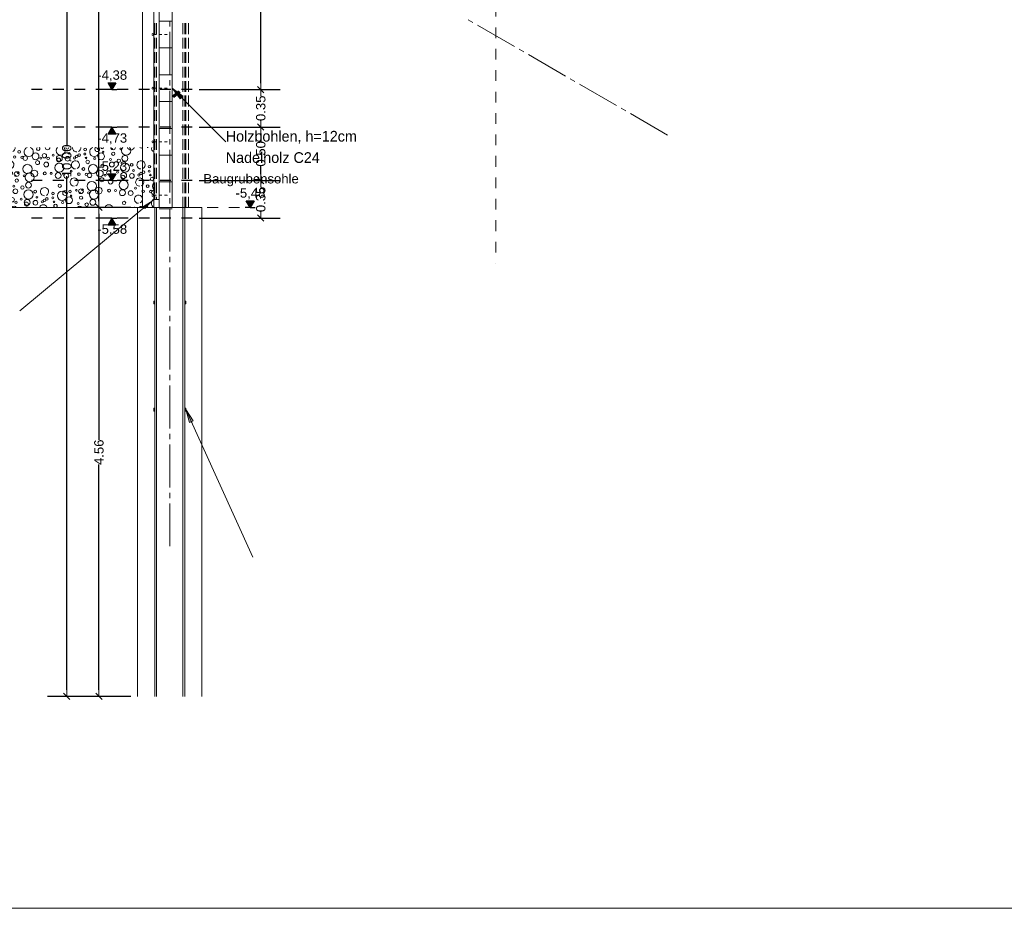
# Model space of a CAD drawing. Header units: metres. Extents: x -27.8 to 39.4, y -22.2 to 2.8.
# Tile 78 of 80: x 24.1 to 33.2, y -22.2 to -13.9. Entities that reach past the tile are written whole.
import ezdxf

# ---------------------------------------------------------------- set-up
doc = ezdxf.new("R2010")
doc.units = ezdxf.units.M
doc.header["$LTSCALE"] = 0.4
doc.header["$MEASUREMENT"] = 0
for name, pattern in [('Strichlinie', [0.2, 0.15, -0.05]), ('Strichlinie eng', [0.115, 0.075, -0.04]), ('Strichlinie sehr eng', [0.0375, 0.025, -0.0125]), ('Strichpunktlinie', [0.335139, 0.176389, -0.088194, 0, -0.070556])]:
    doc.linetypes.add(name, pattern=pattern)
doc.layers.get('0').update_dxf_attribs({"color": 8, "lineweight": 9})
doc.layers.get('Defpoints').update_dxf_attribs({"color": 8, "lineweight": 9})
doc.layers.add('Neubau_T-Bemaßung', color=8, linetype='Continuous')
for name, color, linetype, lineweight in [('S-Linien _ Schraffuren.2D', 8, 'Continuous', 9), ('T-Bemaßung', 8, 'Continuous', 9), ('T-Text', 8, 'Continuous', 9)]:
    doc.layers.add(name, color=color, linetype=linetype, lineweight=lineweight)
doc.styles.add('ERSTELLTER_STIL_2', font='arial.ttf')
doc.styles.add('ERSTELLTER_STIL_3', font='txt')
doc.dimstyles.new('ERSTELLTER_STIL__1', dxfattribs={"dimtxt": 0.0875, "dimasz": 0.059375, "dimexe": 0.18, "dimexo": 0.0625, "dimgap": 0, "dimtad": 1, "dimzin": 0, "dimdsep": 46, "dimtxsty": 'ERSTELLTER_STIL_2', "dimblk": 'ARROWHEAD_6', "dimblk1": 'ARROWHEAD_6', "dimblk2": 'ARROWHEAD_6', "dimcen": 0.09, "dimclrd": 7, "dimclre": 7, "dimclrt": 7, "dimazin": 0, "dimtfac": 1, "dimtdec": 4, "dimtmove": 0, "dimatfit": 3, "dimfxl": 1, "dimtolj": 1, "dimtzin": 0, "dimarcsym": 0})

# ---------------------------------------------------------------- blocks, each defined once
blk = doc.blocks.new('*X375', base_point=(4591.5834, -0.0469))
at = {"layer": 'S-Linien _ Schraffuren.2D', "color": 253, "linetype": 'Continuous', "lineweight": 9, "true_color": 0x9f9f9f}
for centre, radius in [((4225.1774, -4.9866), 0.0117), ((4225.2474, -4.9889), 0.0115), ((4225.2764, -4.9974), 0.0205), ((4225.3914, -5.0385), 0.0189), ((4225.4219, -4.997), 0.00837), ((4225.4728, -5.0562), 0.0223), ((4225.4909, -4.999), 0.0118), ((4225.5951, -5.0867), 0.0427), ((4225.595, -4.9993), 0.0275), ((4225.5877, -5.0155), 0.0189), ((4225.672, -5.0031), 0.0223), ((4225.7365, -4.995), 0.0103), ((4225.7561, -4.9804), 0.0115), ((4225.844, -4.995), 0.00732), ((4225.8593, -5.0319), 0.0169), ((4225.9252, -5.001), 0.0101), ((4226.0713, -5.0092), 0.00908), ((4226.0847, -5.0562), 0.0223), ((4226.1498, -5.021), 0.0158), ((4226.2069, -5.0867), 0.0427), ((4226.2068, -4.9993), 0.0275), ((4226.2695, -5.0596), 0.013), ((4226.4991, -5.0044), 0.0158), ((4226.5483, -5.0731), 0.0223), ((4226.5945, -5.0577), 0.0119), ((4226.6534, -5.0467), 0.00837), ((4226.6965, -5.0562), 0.0223), ((4226.7102, -5.0426), 0.00908), ((4226.8187, -5.0867), 0.0427), ((4226.8616, -5.0502), 0.0315), ((4226.9589, -5.0496), 0.0137), ((4227.0187, -5.0487), 0.00908), ((4227.0832, -5.0693), 0.0275), ((4227.1602, -5.0731), 0.0223), ((4227.2054, -5.0284), 0.00908), ((4227.2774, -5.0566), 0.0117), ((4227.319, -5.0081), 0.0128), ((4227.3474, -5.0589), 0.0115), ((4227.3764, -5.0674), 0.0205), ((4227.4734, -5.0502), 0.0315), ((4227.556, -5.0449), 0.0201), ((4227.6376, -5.0386), 0.00908), ((4227.695, -5.0693), 0.0275), ((4227.772, -5.0731), 0.0223), ((4227.7857, -5.0223), 0.00812), ((4227.8561, -5.0504), 0.0115), ((4227.8791, -5.0379), 0.0126), ((4227.9353, -4.9864), 0.0119), ((4227.9339, -5.0284), 0.00908), ((4228.0853, -5.0502), 0.0315), ((4228.1043, -5.0081), 0.00642), ((4228.1859, -4.981), 0.00574), ((4228.1975, -5.0262), 0.015), ((4228.267, -4.981), 0.00837), ((4228.3068, -5.0693), 0.0275), ((4225.0945, -5.1477), 0.0119), ((4225.1534, -5.1367), 0.00837), ((4225.1965, -5.1462), 0.0223), ((4225.2102, -5.1326), 0.00908), ((4225.2971, -5.0982), 0.0436), ((4225.3187, -5.1767), 0.0427), ((4225.3616, -5.1402), 0.0315), ((4225.4589, -5.1396), 0.0137), ((4225.5187, -5.1387), 0.00908), ((4225.5832, -5.1593), 0.0275), ((4225.6602, -5.1631), 0.0223), ((4225.7054, -5.1184), 0.00908), ((4225.7774, -5.1466), 0.0117), ((4225.819, -5.0981), 0.0128), ((4225.8474, -5.1489), 0.0115), ((4225.8764, -5.1574), 0.0205), ((4225.9089, -5.0982), 0.0436), ((4225.9734, -5.1402), 0.0315), ((4225.9975, -5.0694), 0.015), ((4226.056, -5.1349), 0.0201), ((4226.1376, -5.1286), 0.00908), ((4226.195, -5.1593), 0.0275), ((4226.272, -5.1631), 0.0223), ((4226.2857, -5.1123), 0.00812), ((4226.3561, -5.1404), 0.0115), ((4226.3791, -5.1279), 0.0126), ((4226.4353, -5.0764), 0.0119), ((4226.4339, -5.1184), 0.00908), ((4226.5208, -5.0982), 0.0436), ((4226.5853, -5.1402), 0.0315), ((4226.6043, -5.0981), 0.00642), ((4226.6859, -5.071), 0.00574), ((4226.6975, -5.1162), 0.015), ((4226.767, -5.071), 0.00837), ((4226.8068, -5.1593), 0.0275), ((4227.3971, -5.1682), 0.0436), ((4227.4914, -5.1085), 0.0189), ((4227.5219, -5.067), 0.00837), ((4227.5728, -5.1262), 0.0223), ((4227.5909, -5.069), 0.0118), ((4227.6951, -5.1567), 0.0427), ((4227.6877, -5.0855), 0.0189), ((4227.8365, -5.065), 0.0103), ((4227.944, -5.065), 0.00732), ((4227.9593, -5.1019), 0.0169), ((4228.0089, -5.1682), 0.0436), ((4228.0252, -5.071), 0.0101), ((4228.0975, -5.1394), 0.015), ((4228.1713, -5.0792), 0.00908), ((4228.1847, -5.1262), 0.0223), ((4228.2498, -5.091), 0.0158), ((4228.3069, -5.1567), 0.0427), ((4228.3695, -5.1296), 0.013), ((4228.5353, -5.1464), 0.0119), ((4225.1043, -5.1881), 0.00642), ((4225.1859, -5.161), 0.00574), ((4225.1975, -5.2062), 0.015), ((4225.267, -5.161), 0.00837), ((4225.3068, -5.2493), 0.0275), ((4225.8971, -5.2582), 0.0436), ((4225.9914, -5.1985), 0.0189), ((4226.0219, -5.157), 0.00837), ((4226.0728, -5.2162), 0.0223), ((4226.0909, -5.159), 0.0118), ((4226.1951, -5.2467), 0.0427), ((4226.1877, -5.1755), 0.0189), ((4226.3365, -5.155), 0.0103), ((4226.444, -5.155), 0.00732), ((4226.4593, -5.1919), 0.0169), ((4226.5089, -5.2582), 0.0436), ((4226.5252, -5.161), 0.0101), ((4226.5975, -5.2294), 0.015), ((4226.6713, -5.1692), 0.00908), ((4226.6847, -5.2162), 0.0223), ((4226.7498, -5.181), 0.0158), ((4226.8069, -5.2467), 0.0427), ((4226.8695, -5.2196), 0.013), ((4227.0353, -5.2364), 0.0119), ((4227.1208, -5.2582), 0.0436), ((4227.0991, -5.1644), 0.0158), ((4227.1483, -5.2331), 0.0223), ((4227.1945, -5.2177), 0.0119), ((4227.2534, -5.2067), 0.00837), ((4227.2965, -5.2162), 0.0223), ((4227.2859, -5.231), 0.00574), ((4227.3102, -5.2026), 0.00908), ((4227.367, -5.231), 0.00837), ((4227.4187, -5.2467), 0.0427), ((4227.4616, -5.2102), 0.0315), ((4227.5589, -5.2096), 0.0137), ((4227.6187, -5.2087), 0.00908), ((4227.6832, -5.2293), 0.0275), ((4227.7602, -5.2331), 0.0223), ((4227.8054, -5.1884), 0.00908), ((4227.8774, -5.2166), 0.0117), ((4227.919, -5.1681), 0.0128), ((4227.9474, -5.2189), 0.0115), ((4227.9764, -5.2274), 0.0205), ((4228.0734, -5.2102), 0.0315), ((4228.1219, -5.227), 0.00837), ((4228.156, -5.2049), 0.0201), ((4228.1909, -5.229), 0.0118), ((4228.2376, -5.1986), 0.00908), ((4228.295, -5.2293), 0.0275), ((4228.2877, -5.2455), 0.0189), ((4228.372, -5.2331), 0.0223), ((4228.3857, -5.1823), 0.00812), ((4228.4365, -5.225), 0.0103), ((4228.4561, -5.2104), 0.0115), ((4228.4791, -5.1979), 0.0126), ((4228.5339, -5.1884), 0.00908), ((4228.544, -5.225), 0.00732), ((4225.0975, -5.3194), 0.015), ((4225.1713, -5.2592), 0.00908), ((4225.1847, -5.3062), 0.0223), ((4225.2498, -5.271), 0.0158), ((4225.3069, -5.3367), 0.0427), ((4225.3695, -5.3096), 0.013), ((4225.5353, -5.3264), 0.0119), ((4225.6208, -5.3482), 0.0436), ((4225.5991, -5.2544), 0.0158), ((4225.6483, -5.3231), 0.0223), ((4225.6945, -5.3077), 0.0119), ((4225.7534, -5.2967), 0.00837), ((4225.7965, -5.3062), 0.0223), ((4225.7859, -5.321), 0.00574), ((4225.8102, -5.2926), 0.00908), ((4225.867, -5.321), 0.00837), ((4225.9187, -5.3367), 0.0427), ((4225.9616, -5.3002), 0.0315), ((4226.0589, -5.2996), 0.0137), ((4226.1187, -5.2987), 0.00908), ((4226.1832, -5.3193), 0.0275), ((4226.2602, -5.3231), 0.0223), ((4226.3054, -5.2784), 0.00908), ((4226.3774, -5.3066), 0.0117), ((4226.419, -5.2581), 0.0128), ((4226.4474, -5.3089), 0.0115), ((4226.4764, -5.3174), 0.0205), ((4226.5734, -5.3002), 0.0315), ((4226.6219, -5.317), 0.00837), ((4226.656, -5.2949), 0.0201), ((4226.6909, -5.319), 0.0118), ((4226.7376, -5.2886), 0.00908), ((4226.795, -5.3193), 0.0275), ((4226.7877, -5.3355), 0.0189), ((4226.872, -5.3231), 0.0223), ((4226.8857, -5.2723), 0.00812), ((4226.9365, -5.315), 0.0103), ((4226.9561, -5.3004), 0.0115), ((4226.9791, -5.2879), 0.0126), ((4227.0339, -5.2784), 0.00908), ((4227.044, -5.315), 0.00732), ((4227.1252, -5.321), 0.0101), ((4227.1853, -5.3002), 0.0315), ((4227.2043, -5.2581), 0.00642), ((4227.2713, -5.3292), 0.00908), ((4227.2975, -5.2762), 0.015), ((4227.3498, -5.341), 0.0158), ((4227.4068, -5.3193), 0.0275), ((4227.6991, -5.3244), 0.0158), ((4227.9971, -5.3282), 0.0436), ((4228.0914, -5.2685), 0.0189), ((4228.1728, -5.2862), 0.0223), ((4228.2951, -5.3167), 0.0427), ((4228.519, -5.3281), 0.0128), ((4228.5593, -5.2619), 0.0169), ((4225.1219, -5.407), 0.00837), ((4225.156, -5.3849), 0.0201), ((4225.1909, -5.409), 0.0118), ((4225.2376, -5.3786), 0.00908), ((4225.295, -5.4093), 0.0275), ((4225.2877, -5.4255), 0.0189), ((4225.372, -5.4131), 0.0223), ((4225.3857, -5.3623), 0.00812), ((4225.4365, -5.405), 0.0103), ((4225.4561, -5.3904), 0.0115), ((4225.4791, -5.3779), 0.0126), ((4225.5339, -5.3684), 0.00908), ((4225.544, -5.405), 0.00732), ((4225.6252, -5.411), 0.0101), ((4225.6853, -5.3902), 0.0315), ((4225.7043, -5.3481), 0.00642), ((4225.7713, -5.4192), 0.00908), ((4225.7975, -5.3662), 0.015), ((4225.8498, -5.431), 0.0158), ((4225.9068, -5.4093), 0.0275), ((4226.1991, -5.4144), 0.0158), ((4226.4971, -5.4182), 0.0436), ((4226.5914, -5.3585), 0.0189), ((4226.6728, -5.3762), 0.0223), ((4226.7951, -5.4067), 0.0427), ((4227.019, -5.4181), 0.0128), ((4227.0593, -5.3519), 0.0169), ((4227.1089, -5.4182), 0.0436), ((4227.1975, -5.3894), 0.015), ((4227.2847, -5.3762), 0.0223), ((4227.4069, -5.4067), 0.0427), ((4227.4695, -5.3796), 0.013), ((4227.6353, -5.3964), 0.0119), ((4227.7208, -5.4182), 0.0436), ((4227.7483, -5.3931), 0.0223), ((4227.7945, -5.3777), 0.0119), ((4227.8043, -5.4181), 0.00642), ((4227.8534, -5.3667), 0.00837), ((4227.8965, -5.3762), 0.0223), ((4227.8859, -5.391), 0.00574), ((4227.9102, -5.3626), 0.00908), ((4227.967, -5.391), 0.00837), ((4228.0187, -5.4067), 0.0427), ((4228.0616, -5.3702), 0.0315), ((4228.1589, -5.3696), 0.0137), ((4228.2187, -5.3687), 0.00908), ((4228.2832, -5.3893), 0.0275), ((4228.3602, -5.3931), 0.0223), ((4228.4054, -5.3484), 0.00908), ((4228.4774, -5.3766), 0.0117), ((4228.5474, -5.3789), 0.0115), ((4225.0914, -5.4485), 0.0189), ((4225.1728, -5.4662), 0.0223), ((4225.519, -5.5081), 0.0128), ((4225.5593, -5.4419), 0.0169), ((4225.6975, -5.4794), 0.015), ((4225.7847, -5.4662), 0.0223), ((4225.9695, -5.4696), 0.013), ((4226.1353, -5.4864), 0.0119), ((4226.2483, -5.4831), 0.0223), ((4226.2945, -5.4677), 0.0119), ((4226.3043, -5.5081), 0.00642), ((4226.3534, -5.4567), 0.00837), ((4226.3965, -5.4662), 0.0223), ((4226.3859, -5.481), 0.00574), ((4226.4102, -5.4526), 0.00908), ((4226.467, -5.481), 0.00837), ((4226.5616, -5.4602), 0.0315), ((4226.6589, -5.4596), 0.0137), ((4226.7187, -5.4587), 0.00908), ((4226.7832, -5.4793), 0.0275), ((4226.8602, -5.4831), 0.0223), ((4226.9054, -5.4384), 0.00908), ((4226.9774, -5.4666), 0.0117), ((4227.0474, -5.4689), 0.0115), ((4227.0764, -5.4774), 0.0205), ((4227.1734, -5.4602), 0.0315), ((4227.2219, -5.477), 0.00837), ((4227.256, -5.4549), 0.0201), ((4227.2909, -5.479), 0.0118), ((4227.3376, -5.4486), 0.00908), ((4227.395, -5.4793), 0.0275), ((4227.3877, -5.4955), 0.0189), ((4227.472, -5.4831), 0.0223), ((4227.4857, -5.4323), 0.00812), ((4227.5365, -5.475), 0.0103), ((4227.5561, -5.4604), 0.0115), ((4227.5791, -5.4479), 0.0126), ((4227.6339, -5.4384), 0.00908), ((4227.644, -5.475), 0.00732), ((4227.7252, -5.481), 0.0101), ((4227.7853, -5.4602), 0.0315), ((4227.8713, -5.4892), 0.00908), ((4227.8975, -5.4362), 0.015), ((4227.9498, -5.501), 0.0158), ((4228.0068, -5.4793), 0.0275), ((4228.2991, -5.4844), 0.0158)]:
    blk.add_circle(centre, radius, dxfattribs=at)
for centre, radius, start, end in [((4225.0602, -5.0031), 0.0223, 283.82177, 76.17823), ((4225.1328, -5.06), 0.0382, 296.56505, 270), ((4225.1054, -4.9584), 0.00908, 248.58402, 291.41598), ((4225.3089, -4.9382), 0.0436, 221.16318, 318.83682), ((4225.3734, -4.9802), 0.0315, 154.92101, 25.07899), ((4225.456, -4.9749), 0.0201, 156.41921, 23.58079), ((4225.5376, -4.9686), 0.00908, 169.21758, 10.78242), ((4225.6069, -4.9267), 0.0427, 249.9793, 290.0207), ((4225.7447, -5.06), 0.0382, 296.56505, 270), ((4225.7791, -4.9679), 0.0126, 175.29961, 4.70039), ((4225.8339, -4.9584), 0.00908, 248.58402, 291.41598), ((4225.9208, -4.9382), 0.0436, 221.16318, 318.83682), ((4225.9853, -4.9802), 0.0315, 154.92101, 25.07899), ((4226.0975, -4.9562), 0.015, 225.39388, 314.60612), ((4226.2187, -4.9267), 0.0427, 249.9793, 290.0207), ((4226.3565, -5.06), 0.0382, 296.56505, 270), ((4226.6328, -4.97), 0.0382, 175.29971, 270), ((4226.6328, -4.97), 0.0382, 296.56505, 4.70029), ((4226.7971, -5.0082), 0.0436, 108.3907, 71.6093), ((4226.8914, -4.9485), 0.0189, 255.87776, 284.12224), ((4226.9728, -4.9662), 0.0223, 181.77454, 358.22546), ((4227.0951, -4.9967), 0.0427, 135.62179, 44.37821), ((4227.2447, -4.97), 0.0382, 175.29971, 270), ((4227.2447, -4.97), 0.0382, 296.56505, 4.70029), ((4227.4089, -5.0082), 0.0436, 108.3907, 71.6093), ((4227.4975, -4.9794), 0.015, 123.52244, 56.47756), ((4227.5847, -4.9662), 0.0223, 181.77454, 358.22546), ((4227.7069, -4.9967), 0.0427, 135.62179, 44.37821), ((4227.7695, -4.9696), 0.013, 167.99439, 12.00561), ((4227.8565, -4.97), 0.0382, 175.29971, 270), ((4227.8565, -4.97), 0.0382, 296.56505, 4.70029), ((4228.0208, -5.0082), 0.0436, 108.3907, 71.6093), ((4228.0483, -4.9831), 0.0223, 133.06704, 46.93296), ((4228.0945, -4.9677), 0.0119, 176.19822, 3.80178), ((4228.1965, -4.9662), 0.0223, 181.77454, 358.22546), ((4228.3187, -4.9967), 0.0427, 135.62179, 44.37821), ((4228.3616, -4.9602), 0.0315, 192.18251, 347.81749), ((4228.4589, -4.9596), 0.0137, 212.1243, 327.8757), ((4228.5187, -4.9587), 0.00908, 243.98859, 296.01141), ((4228.5832, -4.9793), 0.0275, 153.12424, 258.68115), ((4227.2328, -5.13), 0.0382, 296.56505, 270), ((4227.8447, -5.13), 0.0382, 296.56505, 270), ((4228.4565, -5.13), 0.0382, 296.56505, 270), ((4225.0483, -5.1631), 0.0223, 320.37844, 39.62156), ((4225.0853, -5.2302), 0.0315, 231.14423, 128.85577), ((4225.7328, -5.22), 0.0382, 296.56505, 270), ((4226.3447, -5.22), 0.0382, 296.56505, 270), ((4226.9565, -5.22), 0.0382, 296.56505, 270), ((4228.6208, -5.1682), 0.0436, 171.10272, 188.89728), ((4225.4565, -5.31), 0.0382, 296.56505, 270), ((4227.8328, -5.29), 0.0382, 296.56505, 270), ((4228.4447, -5.29), 0.0382, 296.56505, 270), ((4228.6089, -5.3282), 0.0436, 135.74325, 224.25675), ((4225.0734, -5.3902), 0.0315, 255.42624, 104.57376), ((4226.3328, -5.38), 0.0382, 296.56505, 270), ((4226.9447, -5.38), 0.0382, 296.56505, 270), ((4227.5565, -5.38), 0.0382, 296.56505, 270), ((4228.4328, -5.45), 0.0382, 296.56505, 270), ((4228.5764, -5.3874), 0.0205, 86.23141, 273.76859), ((4225.2951, -5.4967), 0.0427, 315.13556, 224.86444), ((4225.4447, -5.47), 0.0382, 296.56505, 270), ((4225.6089, -5.5082), 0.0436, 334.62028, 205.37972), ((4225.9069, -5.4967), 0.0427, 315.13556, 224.86444), ((4226.0565, -5.47), 0.0382, 296.56505, 270), ((4226.2208, -5.5082), 0.0436, 334.62028, 205.37972), ((4226.3975, -5.5262), 0.015, 357.42441, 182.57559), ((4226.5187, -5.4967), 0.0427, 315.13556, 224.86444), ((4226.9328, -5.54), 0.0382, 20.10349, 159.89651), ((4227.1914, -5.5185), 0.0189, 333.78449, 206.21551), ((4227.5447, -5.54), 0.0382, 20.10349, 159.89651), ((4227.6593, -5.5119), 0.0169, 297.59257, 242.40743), ((4228.1565, -5.54), 0.0382, 20.10349, 159.89651), ((4228.5971, -5.4882), 0.0436, 116.38957, 242.59761), ((4225.0616, -5.5502), 0.0315, 47.84348, 82.87064), ((4225.4054, -5.5284), 0.00908, 9.84343, 170.15657), ((4225.6734, -5.5502), 0.0315, 47.84348, 132.15652), ((4225.756, -5.5449), 0.0201, 63.7059, 116.2941), ((4225.9857, -5.5223), 0.00812, 326.02266, 213.97734), ((4226.0791, -5.5379), 0.0126, 61.05028, 118.94972), ((4226.1339, -5.5284), 0.00908, 9.84343, 170.15657), ((4226.2853, -5.5502), 0.0315, 47.84348, 132.15652), ((4227.2728, -5.5362), 0.0223, 24.70655, 155.29345), ((4227.3951, -5.5667), 0.0427, 68.99174, 111.00826), ((4227.8847, -5.5362), 0.0223, 24.70655, 155.29345), ((4228.0069, -5.5667), 0.0427, 68.99174, 111.00826), ((4228.0695, -5.5396), 0.013, 77.85412, 102.14588), ((4228.3945, -5.5377), 0.0119, 64.67706, 115.32294), ((4228.4534, -5.5267), 0.00837, 358.73192, 181.26808), ((4228.4965, -5.5362), 0.0223, 24.70655, 155.29345), ((4228.5102, -5.5226), 0.00908, 332.12029, 207.87971)]:
    blk.add_arc(centre, radius, start, end, dxfattribs=at)
blk = doc.blocks.new('ARROWHEAD_6')
at = {"color": 0, "linetype": 'Continuous', "lineweight": 0}
for p, q in [((0, 0), (-1, 0)), ((-0.5, -0.5), (0.5, 0.5))]:
    blk.add_line(p, q, dxfattribs=at)
blk = doc.blocks.new('*D436')
at = {"layer": 'Defpoints', "color": 0, "linetype": 'Continuous', "transparency": 16777216}
for p in [(25.67, -15.405), (26.3088, -15.405), (25.67, -15.755)]:
    blk.add_point(p, dxfattribs=at)
at = {"layer": 'Neubau_T-Bemaßung', "linetype": 'Continuous', "lineweight": -2, "transparency": 16777216}
for p, q in [((25.7325, -15.405), (26.4888, -15.405)), ((26.3088, -15.4644), (26.3088, -15.4662)), ((26.3088, -15.6956), (26.3088, -15.6941)), ((25.7325, -15.755), (26.4888, -15.755))]:
    blk.add_line(p, q, dxfattribs=at)
at = {"layer": 'Neubau_T-Bemaßung', "linetype": 'Continuous', "lineweight": -2, "transparency": 16777216, "xscale": 0.059375, "yscale": 0.059375, "zscale": 0.059375}
for p, rotation in [((26.3088, -15.405), 90), ((26.3088, -15.755), 270)]:
    blk.add_blockref('ARROWHEAD_6', p, dxfattribs=dict(at, rotation=rotation))
at = {"layer": 'Neubau_T-Bemaßung', "linetype": 'Continuous', "transparency": 16777216, "insert": (26.3088, -15.5801), "char_height": 0.0875, "attachment_point": 5, "rotation": 90, "style": 'ERSTELLTER_STIL_2'}
blk.add_mtext('\\A1;0.35', dxfattribs=at)
blk = doc.blocks.new('*D437')
at = {"layer": 'Defpoints', "color": 0, "linetype": 'Continuous', "transparency": 16777216}
for p in [(25.67, -14.905), (26.3088, -14.905), (25.67, -15.405)]:
    blk.add_point(p, dxfattribs=at)
at = {"layer": 'Neubau_T-Bemaßung', "linetype": 'Continuous', "lineweight": -2, "transparency": 16777216}
for p, q in [((25.7325, -14.905), (26.4888, -14.905)), ((26.3088, -14.9644), (26.3088, -15.0417)), ((26.3088, -15.3456), (26.3088, -15.2686)), ((25.7325, -15.405), (26.4888, -15.405))]:
    blk.add_line(p, q, dxfattribs=at)
at = {"layer": 'Neubau_T-Bemaßung', "linetype": 'Continuous', "lineweight": -2, "transparency": 16777216, "xscale": 0.059375, "yscale": 0.059375, "zscale": 0.059375}
for p, rotation in [((26.3088, -14.905), 90), ((26.3088, -15.405), 270)]:
    blk.add_blockref('ARROWHEAD_6', p, dxfattribs=dict(at, rotation=rotation))
at = {"layer": 'Neubau_T-Bemaßung', "linetype": 'Continuous', "transparency": 16777216, "insert": (26.3088, -15.1551), "char_height": 0.0875, "attachment_point": 5, "rotation": 90, "style": 'ERSTELLTER_STIL_2'}
blk.add_mtext('\\A1;0.50', dxfattribs=at)
blk = doc.blocks.new('*D438')
at = {"layer": 'Defpoints', "color": 0, "linetype": 'Continuous', "transparency": 16777216}
for p in [(25.67, -14.555), (26.3088, -14.555), (25.67, -14.905)]:
    blk.add_point(p, dxfattribs=at)
at = {"layer": 'Neubau_T-Bemaßung', "linetype": 'Continuous', "lineweight": -2, "transparency": 16777216}
for p, q in [((25.7325, -14.555), (26.4888, -14.555)), ((26.3088, -14.6144), (26.3088, -14.6162)), ((26.3088, -14.8456), (26.3088, -14.8441)), ((25.7325, -14.905), (26.4888, -14.905))]:
    blk.add_line(p, q, dxfattribs=at)
at = {"layer": 'Neubau_T-Bemaßung', "linetype": 'Continuous', "lineweight": -2, "transparency": 16777216, "xscale": 0.059375, "yscale": 0.059375, "zscale": 0.059375}
for p, rotation in [((26.3088, -14.555), 90), ((26.3088, -14.905), 270)]:
    blk.add_blockref('ARROWHEAD_6', p, dxfattribs=dict(at, rotation=rotation))
at = {"layer": 'Neubau_T-Bemaßung', "linetype": 'Continuous', "transparency": 16777216, "insert": (26.3088, -14.7301), "char_height": 0.0875, "attachment_point": 5, "rotation": 90, "style": 'ERSTELLTER_STIL_2'}
blk.add_mtext('\\A1;0.35', dxfattribs=at)
blk = doc.blocks.new('*D439')
at = {"layer": 'Defpoints', "color": 0, "linetype": 'Continuous', "transparency": 16777216}
for p in [(25.67, -10.655), (26.3088, -10.655), (25.67, -14.555)]:
    blk.add_point(p, dxfattribs=at)
at = {"layer": 'Neubau_T-Bemaßung', "linetype": 'Continuous', "lineweight": -2, "transparency": 16777216}
for p, q in [((25.7325, -10.655), (26.4888, -10.655)), ((26.3088, -10.7144), (26.3088, -12.495)), ((26.3088, -14.4956), (26.3088, -12.722)), ((25.7325, -14.555), (26.4888, -14.555))]:
    blk.add_line(p, q, dxfattribs=at)
at = {"layer": 'Neubau_T-Bemaßung', "linetype": 'Continuous', "lineweight": -2, "transparency": 16777216, "xscale": 0.059375, "yscale": 0.059375, "zscale": 0.059375}
for p, rotation in [((26.3088, -10.655), 90), ((26.3088, -14.555), 270)]:
    blk.add_blockref('ARROWHEAD_6', p, dxfattribs=dict(at, rotation=rotation))
at = {"layer": 'Neubau_T-Bemaßung', "linetype": 'Continuous', "transparency": 16777216, "insert": (26.3088, -12.6085), "char_height": 0.0875, "attachment_point": 5, "rotation": 90, "style": 'ERSTELLTER_STIL_2'}
blk.add_mtext('\\A1;3.90', dxfattribs=at)
blk = doc.blocks.new('*D422')
at = {"layer": 'Defpoints', "color": 0, "linetype": 'Continuous', "transparency": 16777216}
for p in [(24.7987, -15.655), (25.16, -15.655), (25.16, -20.2171)]:
    blk.add_point(p, dxfattribs=at)
at = {"layer": 'Neubau_T-Bemaßung', "linetype": 'Continuous', "lineweight": -2, "transparency": 16777216}
for p, q in [((25.0975, -15.655), (24.6187, -15.655)), ((24.7987, -15.7144), (24.7987, -17.8242)), ((24.7987, -20.1577), (24.7987, -18.0549)), ((25.0975, -20.2171), (24.6187, -20.2171))]:
    blk.add_line(p, q, dxfattribs=at)
at = {"layer": 'Neubau_T-Bemaßung', "linetype": 'Continuous', "lineweight": -2, "transparency": 16777216, "xscale": 0.059375, "yscale": 0.059375, "zscale": 0.059375}
for p, rotation in [((24.7987, -15.655), 90), ((24.7987, -20.2171), 270)]:
    blk.add_blockref('ARROWHEAD_6', p, dxfattribs=dict(at, rotation=rotation))
at = {"layer": 'Neubau_T-Bemaßung', "linetype": 'Continuous', "transparency": 16777216, "insert": (24.7987, -17.9395), "char_height": 0.0875, "attachment_point": 5, "rotation": 90, "style": 'ERSTELLTER_STIL_2'}
blk.add_mtext('\\A1;4.56', dxfattribs=at)
blk = doc.blocks.new('*D423')
at = {"layer": 'Defpoints', "color": 0, "linetype": 'Continuous', "transparency": 16777216}
for p in [(24.7987, -10.2171), (25.32, -10.2171), (25.16, -15.655)]:
    blk.add_point(p, dxfattribs=at)
at = {"layer": 'Neubau_T-Bemaßung', "linetype": 'Continuous', "lineweight": -2, "transparency": 16777216}
for p, q in [((25.2575, -10.2171), (24.6187, -10.2171)), ((24.7987, -10.2764), (24.7987, -12.8261)), ((24.7987, -15.5956), (24.7987, -13.053)), ((25.0975, -15.655), (24.6187, -15.655))]:
    blk.add_line(p, q, dxfattribs=at)
at = {"layer": 'Neubau_T-Bemaßung', "linetype": 'Continuous', "lineweight": -2, "transparency": 16777216, "xscale": 0.059375, "yscale": 0.059375, "zscale": 0.059375}
for p, rotation in [((24.7987, -10.2171), 90), ((24.7987, -15.655), 270)]:
    blk.add_blockref('ARROWHEAD_6', p, dxfattribs=dict(at, rotation=rotation))
at = {"layer": 'Neubau_T-Bemaßung', "linetype": 'Continuous', "transparency": 16777216, "insert": (24.7987, -12.9395), "char_height": 0.0875, "attachment_point": 5, "rotation": 90, "style": 'ERSTELLTER_STIL_2'}
blk.add_mtext('\\A1;5.44', dxfattribs=at)
blk = doc.blocks.new('*D424')
at = {"layer": 'Defpoints', "color": 0, "linetype": 'Continuous', "transparency": 16777216}
for p in [(24.4987, -10.2171), (25.32, -10.2171), (25.16, -20.2171)]:
    blk.add_point(p, dxfattribs=at)
at = {"layer": 'Neubau_T-Bemaßung', "linetype": 'Continuous', "lineweight": -2, "transparency": 16777216}
for p, q in [((25.2575, -10.2171), (24.3187, -10.2171)), ((24.4987, -10.2764), (24.4987, -15.0773)), ((24.4987, -20.1577), (24.4987, -15.364)), ((25.0975, -20.2171), (24.3187, -20.2171))]:
    blk.add_line(p, q, dxfattribs=at)
at = {"layer": 'Neubau_T-Bemaßung', "linetype": 'Continuous', "lineweight": -2, "transparency": 16777216, "xscale": 0.059375, "yscale": 0.059375, "zscale": 0.059375}
for p, rotation in [((24.4987, -10.2171), 90), ((24.4987, -20.2171), 270)]:
    blk.add_blockref('ARROWHEAD_6', p, dxfattribs=dict(at, rotation=rotation))
at = {"layer": 'Neubau_T-Bemaßung', "linetype": 'Continuous', "transparency": 16777216, "insert": (24.4987, -15.2206), "char_height": 0.0875, "attachment_point": 5, "rotation": 90, "style": 'ERSTELLTER_STIL_2'}
blk.add_mtext('\\A1;10.00', dxfattribs=at)

msp = doc.modelspace()

# ---------------------------------------------------------------- hatches: boundary and pattern name
at = {"linetype": 'Continuous'}
for points in [[(25.284, -14.0421), (25.2872, -14.0453), (25.2905, -14.0421), (25.2872, -14.0388)], [(25.434, -14.0421), (25.4372, -14.0453), (25.4405, -14.0421), (25.4372, -14.0388)], [(25.284, -14.5421), (25.2872, -14.5453), (25.2905, -14.5421), (25.2872, -14.5388)], [(25.31, -14.5328), (25.3132, -14.5296), (25.31, -14.5263), (25.3067, -14.5296)], [(25.3067, -14.5296), (25.31, -14.5328), (25.3132, -14.5296), (25.31, -14.5263)], [(25.3067, -14.5546), (25.31, -14.5578), (25.3132, -14.5546), (25.31, -14.5513)], [(25.31, -14.5578), (25.3132, -14.5546), (25.31, -14.5513), (25.3067, -14.5546)], [(25.3167, -14.5296), (25.32, -14.5328), (25.3232, -14.5296), (25.32, -14.5263)], [(25.32, -14.5328), (25.3232, -14.5296), (25.32, -14.5263), (25.3167, -14.5296)], [(25.3167, -14.5546), (25.32, -14.5578), (25.3232, -14.5546), (25.32, -14.5513)], [(25.32, -14.5578), (25.3232, -14.5546), (25.32, -14.5513), (25.3167, -14.5546)], [(25.434, -14.5421), (25.4372, -14.5453), (25.4405, -14.5421), (25.4372, -14.5388)], [(25.5812, -14.6163), (25.4822, -14.5421), (25.5565, -14.6411)], [(25.5967, -14.5296), (25.6, -14.5328), (25.6032, -14.5296), (25.6, -14.5263)], [(25.6, -14.5328), (25.6032, -14.5296), (25.6, -14.5263), (25.5967, -14.5296)], [(25.5967, -14.5546), (25.6, -14.5578), (25.6032, -14.5546), (25.6, -14.5513)], [(25.6, -14.5578), (25.6032, -14.5546), (25.6, -14.5513), (25.5967, -14.5546)], [(25.61, -14.5328), (25.6132, -14.5296), (25.61, -14.5263), (25.6067, -14.5296)], [(25.6067, -14.5296), (25.61, -14.5328), (25.6132, -14.5296), (25.61, -14.5263)], [(25.6067, -14.5546), (25.61, -14.5578), (25.6132, -14.5546), (25.61, -14.5513)], [(25.61, -14.5578), (25.6132, -14.5546), (25.61, -14.5513), (25.6067, -14.5546)], [(25.284, -15.0421), (25.2872, -15.0453), (25.2905, -15.0421), (25.2872, -15.0388)], [(25.434, -15.0421), (25.4372, -15.0453), (25.4405, -15.0421), (25.4372, -15.0388)], [(25.2293, -15.6718), (25.3122, -15.58), (25.2069, -15.6449)], [(25.284, -15.5421), (25.2872, -15.5453), (25.2905, -15.5421), (25.2872, -15.5388)], [(25.31, -15.5328), (25.3132, -15.5296), (25.31, -15.5263), (25.3067, -15.5296)], [(25.3067, -15.5296), (25.31, -15.5328), (25.3132, -15.5296), (25.31, -15.5263)], [(25.3067, -15.5546), (25.31, -15.5578), (25.3132, -15.5546), (25.31, -15.5513)], [(25.31, -15.5578), (25.3132, -15.5546), (25.31, -15.5513), (25.3067, -15.5546)], [(25.3167, -15.5296), (25.32, -15.5328), (25.3232, -15.5296), (25.32, -15.5263)], [(25.32, -15.5328), (25.3232, -15.5296), (25.32, -15.5263), (25.3167, -15.5296)], [(25.3167, -15.5546), (25.32, -15.5578), (25.3232, -15.5546), (25.32, -15.5513)], [(25.32, -15.5578), (25.3232, -15.5546), (25.32, -15.5513), (25.3167, -15.5546)], [(25.32, -15.5833), (25.3232, -15.58), (25.32, -15.5768), (25.3167, -15.58)], [(25.3373, -15.5833), (25.3405, -15.58), (25.3373, -15.5768), (25.334, -15.58)], [(25.434, -15.5421), (25.4372, -15.5453), (25.4405, -15.5421), (25.4372, -15.5388)], [(25.5827, -15.6582), (25.586, -15.655), (25.5827, -15.6517), (25.5795, -15.655)], [(25.6, -15.6582), (25.6032, -15.655), (25.6, -15.6517), (25.5967, -15.655)], [(25.6067, -15.655), (25.61, -15.6582), (25.6132, -15.655), (25.61, -15.6517)], [(25.61, -15.6582), (25.6132, -15.655), (25.61, -15.6517), (25.6067, -15.655)], [(25.6317, -15.655), (25.635, -15.6582), (25.6382, -15.655), (25.635, -15.6517)], [(25.635, -15.6582), (25.6382, -15.655), (25.635, -15.6517), (25.6317, -15.655)], [(25.32, -16.5546), (25.32, -16.5296), (25.31, -16.5296), (25.31, -16.5546)], [(25.6, -16.5546), (25.61, -16.5546), (25.61, -16.5296), (25.6, -16.5296)], [(25.32, -17.5546), (25.32, -17.5296), (25.31, -17.5296), (25.31, -17.5546)], [(25.6, -17.5546), (25.61, -17.5546), (25.61, -17.5296), (25.6, -17.5296)], [(25.6766, -17.6463), (25.61, -17.5421), (25.6448, -17.6608)]]:
    msp.add_hatch(color=256, dxfattribs=at).paths.add_polyline_path(points)
at = {"layer": 'Neubau_T-Bemaßung', "linetype": 'Continuous'}
for points in [[(24.92, -14.555), (24.9562, -14.4925), (24.8837, -14.4925)], [(24.92, -14.905), (24.8837, -14.9675), (24.9562, -14.9675)], [(24.92, -15.405), (24.9562, -15.3425), (24.8837, -15.3425)], [(26.21, -15.655), (26.2463, -15.5925), (26.1738, -15.5925)], [(24.92, -15.755), (24.8837, -15.8175), (24.9562, -15.8175)]]:
    msp.add_hatch(color=256, dxfattribs=at).paths.add_polyline_path(points)

# ---------------------------------------------------------------- linework, layer by layer
msp.add_lwpolyline([(-6, -22.195), (39.43, -22.195), (39.43, -10.3908), (36.0866, -10.3908), (29.43, -10.3908), (29.0193, -10.3837), (29.019, -10.3837), (28.6861, -10.3891), (28.6842, -10.389), (28.6816, -10.3891), (28.5397, -10.3968), (28.5023, -10.3951), (28.3394, -10.3902), (27.7499, -10.3971), (27.7479, -10.3971), (27.7473, -10.3971), (26.9421, -10.4168), (25.445, -10.4597), (25.205, -10.4665), (25.205, -15.655), (21.47, -15.655)])
at = {"linetype": 'Continuous'}
for points in [[(25.3622, -10.4171), (25.3622, -15.655)], [(25.4822, -15.655), (25.4822, -10.4171)], [(25.3122, -10.4921), (25.3122, -15.58)], [(25.32, -14.0371), (25.32, -13.9371)], [(25.3373, -14.0371), (25.3373, -13.9371)], [(25.3622, -13.9171), (25.4822, -13.9171)], [(25.46, -13.9671), (25.46, -13.9171)], [(25.5827, -14.0371), (25.5827, -13.9371)], [(25.6, -14.0371), (25.6, -13.9371)], [(25.61, -14.0371), (25.61, -13.9371)], [(25.635, -14.0371), (25.635, -13.9371)], [(28.2426, -13.9044), (28.2859, -13.9294)], [(28.3292, -13.9544), (28.6756, -14.1544)], [(25.3122, -14.0421), (25.2949, -14.0321)], [(25.3122, -14.0421), (25.2949, -14.0521)], [(25.31, -14.0421), (25.335, -14.0421)], [(25.36, -14.0421), (25.385, -14.0421)], [(25.41, -14.0421), (25.435, -14.0421)], [(25.46, -14.4171), (25.46, -14.0171)], [(25.32, -14.1721), (25.32, -14.0721)], [(25.3373, -14.1721), (25.3373, -14.0721)], [(25.5827, -14.1721), (25.5827, -14.0721)], [(25.6, -14.1721), (25.6, -14.0721)], [(25.61, -14.1721), (25.61, -14.0721)], [(25.635, -14.1721), (25.635, -14.0721)], [(25.32, -14.3071), (25.32, -14.2071)], [(25.3373, -14.3071), (25.3373, -14.2071)], [(25.3622, -14.1671), (25.4822, -14.1671)], [(25.5827, -14.3071), (25.5827, -14.2071)], [(25.6, -14.3071), (25.6, -14.2071)], [(25.61, -14.3071), (25.61, -14.2071)], [(25.635, -14.3071), (25.635, -14.2071)], [(28.7189, -14.1794), (28.7622, -14.2044)], [(28.8055, -14.2294), (29.152, -14.4294)], [(25.32, -14.4421), (25.32, -14.3421)], [(25.3373, -14.4421), (25.3373, -14.3421)], [(25.3622, -14.4171), (25.4822, -14.4171)], [(25.5827, -14.4421), (25.5827, -14.3421)], [(25.6, -14.4421), (25.6, -14.3421)], [(25.61, -14.4421), (25.61, -14.3421)], [(25.635, -14.4421), (25.635, -14.3421)], [(25.32, -14.5771), (25.32, -14.4771)], [(25.3373, -14.5771), (25.3373, -14.4771)], [(25.46, -14.5171), (25.46, -14.4671)], [(25.5827, -14.5771), (25.5827, -14.4771)], [(25.6, -14.5771), (25.6, -14.4771)], [(25.61, -14.5771), (25.61, -14.4771)], [(25.635, -14.5771), (25.635, -14.4771)], [(29.1953, -14.4544), (29.2386, -14.4794)], [(29.2819, -14.5044), (29.6283, -14.7044)], [(25.3122, -14.5421), (25.2949, -14.5321)], [(25.3122, -14.5421), (25.2949, -14.5521)], [(25.31, -14.5296), (25.32, -14.5296)], [(25.31, -14.5421), (25.335, -14.5421)], [(25.31, -14.5546), (25.31, -14.5421)], [(25.31, -14.5546), (25.32, -14.5546)], [(25.32, -14.5546), (25.32, -14.5421)], [(25.36, -14.5421), (25.385, -14.5421)], [(25.41, -14.5421), (25.435, -14.5421)], [(25.46, -14.9671), (25.46, -14.5671)], [(25.9822, -15.0421), (25.4822, -14.5421)], [(25.4822, -14.6174), (25.5272, -14.5796)], [(25.4897, -14.6237), (25.5422, -14.5796)], [(25.4973, -14.6301), (25.5572, -14.5796)], [(25.5272, -14.5796), (25.5422, -14.5669)], [(25.5422, -14.5796), (25.5497, -14.5732)], [(25.6, -14.5546), (25.6, -14.5421)], [(25.61, -14.5546), (25.61, -14.5421)], [(25.32, -14.7121), (25.32, -14.6121)], [(25.3373, -14.7121), (25.3373, -14.6121)], [(25.3622, -14.6671), (25.4822, -14.6671)], [(25.5689, -14.6287), (25.5751, -14.6349)], [(25.5827, -14.7121), (25.5827, -14.6121)], [(25.6, -14.7121), (25.6, -14.6121)], [(25.61, -14.7121), (25.61, -14.6121)], [(25.635, -14.7121), (25.635, -14.6121)], [(25.32, -14.8471), (25.32, -14.7471)], [(25.3373, -14.8471), (25.3373, -14.7471)], [(25.5827, -14.8471), (25.5827, -14.7471)], [(25.6, -14.8471), (25.6, -14.7471)], [(25.61, -14.8471), (25.61, -14.7471)], [(25.635, -14.8471), (25.635, -14.7471)], [(29.6716, -14.7294), (29.7149, -14.7544)], [(29.7582, -14.7794), (30.1046, -14.9794)], [(25.32, -14.9821), (25.32, -14.8821)], [(25.3373, -14.9821), (25.3373, -14.8821)], [(25.3622, -14.9171), (25.4822, -14.9171)], [(25.5827, -14.9821), (25.5827, -14.8821)], [(25.6, -14.9821), (25.6, -14.8821)], [(25.61, -14.9821), (25.61, -14.8821)], [(25.635, -14.9821), (25.635, -14.8821)], [(25.3122, -15.0421), (25.2949, -15.0321)], [(25.3122, -15.0421), (25.2949, -15.0521)], [(25.31, -15.0421), (25.335, -15.0421)], [(25.32, -15.1171), (25.32, -15.0171)], [(25.3373, -15.1171), (25.3373, -15.0171)], [(25.36, -15.0421), (25.385, -15.0421)], [(25.41, -15.0421), (25.435, -15.0421)], [(25.46, -15.0671), (25.46, -15.0171)], [(25.5827, -15.1171), (25.5827, -15.0171)], [(25.6, -15.1171), (25.6, -15.0171)], [(25.61, -15.1171), (25.61, -15.0171)], [(25.635, -15.1171), (25.635, -15.0171)], [(25.32, -15.2521), (25.32, -15.1521)], [(25.3373, -15.2521), (25.3373, -15.1521)], [(25.46, -15.5171), (25.46, -15.1171)], [(25.5827, -15.2521), (25.5827, -15.1521)], [(25.6, -15.2521), (25.6, -15.1521)], [(25.61, -15.2521), (25.61, -15.1521)], [(25.635, -15.2521), (25.635, -15.1521)], [(25.3622, -15.1671), (25.4822, -15.1671)], [(25.32, -15.3871), (25.32, -15.2871)], [(25.3373, -15.3871), (25.3373, -15.2871)], [(25.5827, -15.3871), (25.5827, -15.2871)], [(25.6, -15.3871), (25.6, -15.2871)], [(25.61, -15.3871), (25.61, -15.2871)], [(25.635, -15.3871), (25.635, -15.2871)], [(25.32, -15.5221), (25.32, -15.4221)], [(25.3373, -15.5221), (25.3373, -15.4221)], [(25.3622, -15.4171), (25.4822, -15.4171)], [(25.5827, -15.5221), (25.5827, -15.4221)], [(25.6, -15.5221), (25.6, -15.4221)], [(25.61, -15.5221), (25.61, -15.4221)], [(25.635, -15.5221), (25.635, -15.4221)], [(24.0622, -16.6209), (25.3122, -15.58)], [(25.3122, -15.5421), (25.2949, -15.5321)], [(25.3122, -15.5421), (25.2949, -15.5521)], [(25.31, -15.5296), (25.32, -15.5296)], [(25.31, -15.5421), (25.335, -15.5421)], [(25.31, -15.5546), (25.31, -15.5421)], [(25.31, -15.5546), (25.32, -15.5546)], [(25.3122, -15.58), (25.3622, -15.58)], [(25.32, -15.5546), (25.32, -15.5421)], [(25.32, -15.58), (25.32, -15.5571)], [(25.3373, -15.58), (25.3373, -15.5571)], [(25.36, -15.5421), (25.385, -15.5421)], [(25.41, -15.5421), (25.435, -15.5421)], [(25.46, -15.6171), (25.46, -15.5671)], [(25.5827, -15.655), (25.5827, -15.5571)], [(25.6, -15.655), (25.6, -15.5571)], [(25.61, -15.655), (25.61, -15.5571)], [(25.635, -15.655), (25.635, -15.5571)], [(25.16, -15.655), (25.16, -20.2171)], [(25.3622, -15.655), (25.16, -15.655)], [(25.32, -15.655), (25.32, -20.2171)], [(25.3373, -20.2171), (25.3373, -15.655)], [(25.3622, -15.655), (25.4822, -15.655)], [(25.3622, -15.6671), (25.4822, -15.6671)], [(25.46, -16.0671), (25.46, -15.6671)], [(25.76, -20.2171), (25.76, -15.655), (25.4822, -15.655)], [(25.5827, -20.2171), (25.5827, -15.655)], [(25.6, -20.2171), (25.6, -15.655)], [(25.61, -15.655), (25.625, -15.655)], [(25.46, -16.1671), (25.46, -16.1171)], [(25.46, -16.6171), (25.46, -16.2171)], [(25.46, -16.7171), (25.46, -16.6671)], [(25.46, -17.1671), (25.46, -16.7671)], [(25.46, -17.2671), (25.46, -17.2171)], [(25.46, -17.7171), (25.46, -17.3171)], [(26.235, -18.9171), (25.61, -17.5421)], [(25.6607, -17.6536), (25.6643, -17.6615)], [(25.46, -17.8171), (25.46, -17.7671)], [(25.46, -18.2671), (25.46, -17.8671)], [(25.46, -18.3671), (25.46, -18.3171)], [(25.46, -18.8171), (25.46, -18.4171)]]:
    msp.add_lwpolyline(points, dxfattribs=at)
for points in [[(25.4822, -14.5421), (25.5565, -14.6411), (25.5812, -14.6163)], [(25.32, -16.5546), (25.31, -16.5546), (25.31, -16.5296), (25.32, -16.5296)], [(25.6, -16.5546), (25.61, -16.5546), (25.61, -16.5296), (25.6, -16.5296)], [(25.32, -17.5546), (25.31, -17.5546), (25.31, -17.5296), (25.32, -17.5296)], [(25.6, -17.5546), (25.61, -17.5546), (25.61, -17.5296), (25.6, -17.5296)], [(25.61, -17.5421), (25.6448, -17.6608), (25.6766, -17.6463)]]:
    msp.add_lwpolyline(points, close=True, dxfattribs=at)
at = {"layer": 'Neubau_T-Bemaßung', "linetype": 'Continuous'}
for p, q in [((24.92, -14.555), (24.8837, -14.4925)), ((24.8837, -14.4925), (24.9562, -14.4925)), ((24.9562, -14.4925), (24.92, -14.555)), ((24.92, -14.555), (24.8731, -14.555)), ((24.92, -14.555), (24.9669, -14.555)), ((24.92, -14.905), (24.8731, -14.905)), ((24.92, -14.905), (24.8837, -14.9675)), ((24.8837, -14.9675), (24.9562, -14.9675)), ((24.92, -14.905), (24.9669, -14.905)), ((24.9562, -14.9675), (24.92, -14.905)), ((24.92, -15.405), (24.8731, -15.405)), ((24.92, -15.405), (24.8837, -15.3425)), ((24.8837, -15.3425), (24.9562, -15.3425)), ((24.9562, -15.3425), (24.92, -15.405)), ((24.92, -15.405), (24.9669, -15.405)), ((26.21, -15.655), (26.1738, -15.5925)), ((26.1738, -15.5925), (26.2463, -15.5925)), ((26.2463, -15.5925), (26.21, -15.655)), ((26.21, -15.655), (26.1631, -15.655)), ((26.21, -15.655), (26.2569, -15.655)), ((24.92, -15.755), (24.8731, -15.755)), ((24.92, -15.755), (24.8837, -15.8175)), ((24.92, -15.755), (24.9669, -15.755)), ((24.9562, -15.8175), (24.92, -15.755)), ((24.8837, -15.8175), (24.9562, -15.8175))]:
    msp.add_line(p, q, dxfattribs=at)
at = {"layer": 'Neubau_T-Bemaßung', "linetype": 'Strichlinie eng'}
for p, q in [((25.67, -14.555), (24.17, -14.555)), ((25.67, -14.905), (24.17, -14.905)), ((25.67, -15.405), (24.17, -15.405)), ((25.67, -15.755), (24.17, -15.755))]:
    msp.add_line(p, q, dxfattribs=at)
at = {"layer": 'S-Linien _ Schraffuren.2D', "linetype": 'Strichpunktlinie', "flags": 128}
msp.add_lwpolyline([(28.5023, -0.175), (28.5023, -16.175)], dxfattribs=at)
at = {"layer": 'S-Linien _ Schraffuren.2D', "linetype": 'Strichlinie', "flags": 128}
msp.add_lwpolyline([(13.8454, -10.6687), (15.6563, -10.6758), (17.0612, -10.6704), (19.0543, -10.6547), (19.3911, -10.6615), (20.6649, -10.649), (21.2048, -10.5292), (21.2503, -10.5021), (21.2786, -10.5137), (21.3187, -10.5222), (21.4464, -10.5741), (25.3122, -10.4635), (25.3122, -15.655), (21.47, -15.655), (20.42, -16.705), (17.04, -16.705), (15.99, -15.655), (2.115, -15.655), (-2.9008, -10.6392)], close=True, dxfattribs=at)
at = {"layer": 'T-Bemaßung', "linetype": 'Strichlinie sehr eng'}
msp.add_line((25.21, -15.655), (26.21, -15.655), dxfattribs=at)

# ---------------------------------------------------------------- block references
at = {"layer": 'S-Linien _ Schraffuren.2D', "linetype": 'Continuous'}
msp.add_blockref('*X375', (388.3179, -10.175), dxfattribs=at)

# ---------------------------------------------------------------- texts
at = {"layer": 'Neubau_T-Bemaßung', "char_height": 0.0875, "attachment_point": 7, "style": 'ERSTELLTER_STIL_2'}
for s, insert in [('\\A1;-4,38', (24.7832, -14.48)), ('\\A1;-4,73', (24.7832, -15.0675)), ('\\A1;-5,23', (24.7832, -15.33)), ('\\A1;Baugrubensohle', (25.773, -15.4575)), ('\\A1;-5,48', (26.0732, -15.58)), ('\\A1;-5,58', (24.7832, -15.9175))]:
    msp.add_mtext(s, dxfattribs=dict(at, insert=insert))
at = {"layer": 'T-Text', "linetype": 'Continuous', "insert": (25.9822, -15.091), "char_height": 0.1, "attachment_point": 4, "line_spacing_factor": 1.193763, "style": 'ERSTELLTER_STIL_3'}
msp.add_mtext('\\A1;Holzbohlen, h=12cm\\PNadelholz C24', dxfattribs=at)

# ---------------------------------------------------------------- dimensions: what is measured, and where the dimension line sits
at = {"layer": 'Neubau_T-Bemaßung', "linetype": 'Continuous'}
for base, p1, p2, picture, middle in [((24.4987, -10.2171), (25.16, -20.2171), (25.32, -10.2171), '*D424', (24.4987, -15.2206)), ((24.7987, -10.2171), (25.16, -15.655), (25.32, -10.2171), '*D423', (24.7987, -12.9395)), ((26.3088, -10.655), (25.67, -14.555), (25.67, -10.655), '*D439', (26.3088, -12.6085)), ((26.3088, -14.555), (25.67, -14.905), (25.67, -14.555), '*D438', (26.3088, -14.7301)), ((26.3088, -14.905), (25.67, -15.405), (25.67, -14.905), '*D437', (26.3088, -15.1551)), ((26.3088, -15.405), (25.67, -15.755), (25.67, -15.405), '*D436', (26.3088, -15.5801)), ((24.7987, -15.655), (25.16, -20.2171), (25.16, -15.655), '*D422', (24.7987, -17.9395))]:
    dim = msp.add_linear_dim(base=base, p1=p1, p2=p2, angle=90, dimstyle='ERSTELLTER_STIL__1', override={"dimclrd": 256, "dimclre": 256, "dimclrt": 256}, dxfattribs=at)
    dim.commit()
    dim.dimension.update_dxf_attribs({"geometry": picture, "text_midpoint": middle, "dimtype": 160, "text_rotation": 90})

doc.saveas('drawing.dxf')
